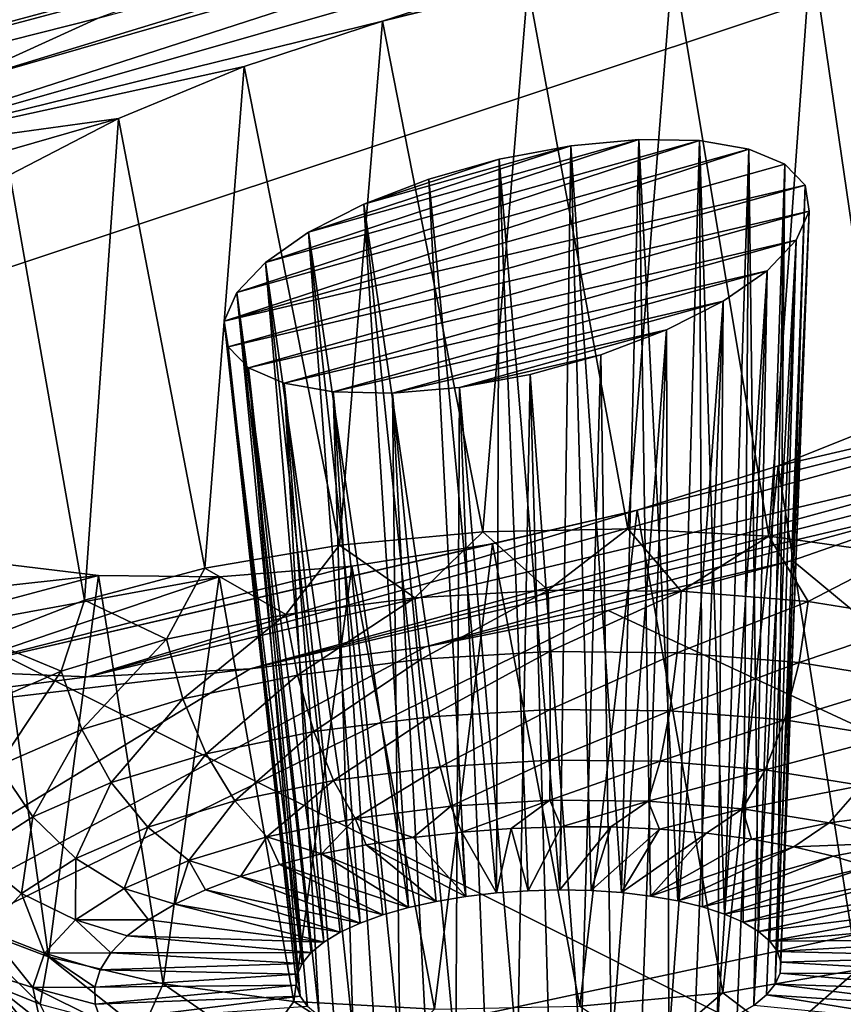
# Model space of a CAD drawing. Header units: metres. Extents: x -92 to 264, y -100 to 50.
# Tile 182 of 256: x 236.85 to 238.54, y -13.37 to -11.34. Entities that reach past the tile are written whole.
import ezdxf

# ---------------------------------------------------------------- set-up
doc = ezdxf.new("R2010")
doc.units = ezdxf.units.M
doc.layers.add('solid_21062050_01', color=7, linetype='CONTINUOUS')

msp = doc.modelspace()

# ---------------------------------------------------------------- linework, layer by layer
at = {"layer": 'solid_21062050_01'}
for points in [[(231.073044, -7.880507, 207.971664), (235.85524, -12.175426, 212.403305), (238.971954, -11.140474, 209.526688)], [(234.390579, -12.001574, 161.706207), (233.610779, -11.057354, 159.083542), (237.687576, -10.178498, 159.212112)], [(237.733078, -11.102748, 161.392746), (234.390579, -12.001574, 161.706207), (237.687576, -10.178498, 159.212112)], [(236.430038, -11.632569, 161.915466), (238.496704, -10.963462, 161.514633), (238.853607, -10.938818, 161.672546)], [(237.593658, -11.346606, 161.894119), (236.430038, -11.632569, 161.915466), (238.853607, -10.938818, 161.672546)], [(237.593658, -11.346606, 161.894119), (238.853607, -10.938818, 161.672546), (239.176483, -10.945356, 161.887024)], [(237.593658, -11.346606, 161.894119), (239.176483, -10.945356, 161.887024), (237.893234, -11.272182, 161.891785)], [(236.69574, -11.482097, 161.702988), (238.496704, -10.963462, 161.514633), (236.430038, -11.632569, 161.915466)], [(236.69574, -11.482097, 161.702988), (238.312973, -10.986842, 161.459976), (238.496704, -10.963462, 161.514633)], [(237.007294, -11.340184, 161.539871), (238.312973, -10.986842, 161.459976), (236.69574, -11.482097, 161.702988)], [(237.733078, -11.102748, 161.392746), (237.356125, -11.212095, 161.434189), (234.390579, -12.001574, 161.706207)], [(238.971954, -11.140474, 209.526688), (235.85524, -12.175426, 212.403305), (243.269592, -15.884867, 214.134537)], [(238.19194, -11.220518, 161.945694), (238.477402, -11.193678, 162.053238), (238.390137, -12.408998, 161.653198)], [(238.477402, -11.193678, 162.053238), (238.659378, -12.445551, 161.779709), (238.390137, -12.408998, 161.653198)], [(238.477402, -11.193678, 162.053238), (238.738098, -11.192534, 162.209427), (238.659378, -12.445551, 161.779709)], [(237.356125, -11.212095, 161.434189), (237.007294, -11.340184, 161.539871), (234.390579, -12.001574, 161.706207)], [(237.893234, -11.272182, 161.891785), (238.19194, -11.220518, 161.945694), (238.099487, -12.393417, 161.581711)], [(238.19194, -11.220518, 161.945694), (238.390137, -12.408998, 161.653198), (238.099487, -12.393417, 161.581711)], [(237.593658, -11.346606, 161.894119), (237.893234, -11.272182, 161.891785), (237.800125, -12.39949, 161.568375)], [(237.893234, -11.272182, 161.891785), (238.099487, -12.393417, 161.581711), (237.800125, -12.39949, 161.568375)], [(237.007294, -11.340184, 161.539871), (236.69574, -11.482097, 161.702988), (234.390579, -12.001574, 161.706207)], [(237.307953, -11.439903, 161.952011), (236.430038, -11.632569, 161.915466), (237.593658, -11.346606, 161.894119)], [(237.307953, -11.439903, 161.952011), (237.593658, -11.346606, 161.894119), (237.505142, -12.426951, 161.61377)], [(237.593658, -11.346606, 161.894119), (237.800125, -12.39949, 161.568375), (237.505142, -12.426951, 161.61377)], [(237.049164, -11.546992, 162.060654), (236.430038, -11.632569, 161.915466), (237.307953, -11.439903, 161.952011)], [(237.049164, -11.546992, 162.060654), (237.307953, -11.439903, 161.952011), (237.227417, -12.474601, 161.715912)], [(237.307953, -11.439903, 161.952011), (237.505142, -12.426951, 161.61377), (237.227417, -12.474601, 161.715912)], [(237.049164, -11.546992, 162.060654), (236.214661, -11.787963, 162.1707), (236.430038, -11.632569, 161.915466)], [(236.824905, -11.663621, 162.214111), (236.214661, -11.787963, 162.1707), (237.049164, -11.546992, 162.060654)], [(236.824905, -11.663621, 162.214111), (237.049164, -11.546992, 162.060654), (236.979095, -12.540355, 161.870346)], [(237.049164, -11.546992, 162.060654), (237.227417, -12.474601, 161.715912), (236.979095, -12.540355, 161.870346)], [(238.246918, -11.592601, 162.879593), (237.293396, -11.906157, 163.077576), (237.352386, -11.843903, 162.959473)], [(238.349136, -11.610121, 162.984726), (237.293396, -11.906157, 163.077576), (238.246918, -11.592601, 162.879593)], [(238.122055, -11.590179, 162.798035), (237.352386, -11.843903, 162.959473), (237.441101, -11.78194, 162.859955)], [(238.246918, -11.592601, 162.879593), (237.352386, -11.843903, 162.959473), (238.122055, -11.590179, 162.798035)], [(238.122055, -11.590179, 162.798035), (237.441101, -11.78194, 162.859955), (237.981659, -11.603233, 162.74527)], [(238.122055, -11.590179, 162.798035), (237.981659, -11.603233, 162.74527), (238.086563, -13.14395, 162.318146)], [(238.122055, -11.590179, 162.798035), (238.086563, -13.14395, 162.318146), (238.146393, -13.15109, 162.343582)], [(238.122055, -11.590179, 162.798035), (238.146393, -13.15109, 162.343582), (238.202271, -13.160969, 162.376083)], [(238.246918, -11.592601, 162.879593), (238.122055, -11.590179, 162.798035), (238.202271, -13.160969, 162.376083)], [(238.246918, -11.592601, 162.879593), (238.202271, -13.160969, 162.376083), (238.25325, -13.173421, 162.415115)], [(238.246918, -11.592601, 162.879593), (238.25325, -13.173421, 162.415115), (238.298462, -13.188231, 162.459991)], [(238.349136, -11.610121, 162.984726), (238.246918, -11.592601, 162.879593), (238.298462, -13.188231, 162.459991)], [(238.349136, -11.610121, 162.984726), (237.267212, -11.965325, 163.207794), (237.293396, -11.906157, 163.077576)], [(238.423248, -11.64156, 163.107086), (237.267212, -11.965325, 163.207794), (238.349136, -11.610121, 162.984726)], [(237.981659, -11.603233, 162.74527), (237.441101, -11.78194, 162.859955), (237.555145, -11.723611, 162.784698)], [(237.981659, -11.603233, 162.74527), (237.555145, -11.723611, 162.784698), (237.834122, -11.631159, 162.724945)], [(237.981659, -11.603233, 162.74527), (237.834122, -11.631159, 162.724945), (237.959213, -13.138336, 162.290131)], [(237.981659, -11.603233, 162.74527), (237.959213, -13.138336, 162.290131), (238.023819, -13.139675, 162.300232)], [(237.981659, -11.603233, 162.74527), (238.023819, -13.139675, 162.300232), (238.086563, -13.14395, 162.318146)], [(238.349136, -11.610121, 162.984726), (238.298462, -13.188231, 162.459991), (238.337112, -13.205149, 162.509964)], [(238.349136, -11.610121, 162.984726), (238.337112, -13.205149, 162.509964), (238.368561, -13.223882, 162.564163)], [(238.423248, -11.64156, 163.107086), (238.349136, -11.610121, 162.984726), (238.368561, -13.223882, 162.564163)], [(237.834122, -11.631159, 162.724945), (237.555145, -11.723611, 162.784698), (237.688736, -11.672226, 162.73851)], [(237.834122, -11.631159, 162.724945), (237.688736, -11.672226, 162.73851), (237.828873, -13.144509, 162.293945)], [(237.834122, -11.631159, 162.724945), (237.828873, -13.144509, 162.293945), (237.89386, -13.139956, 162.288025)], [(237.834122, -11.631159, 162.724945), (237.89386, -13.139956, 162.288025), (237.959213, -13.138336, 162.290131)], [(238.423248, -11.64156, 163.107086), (238.465439, -11.685026, 163.2397), (237.267212, -11.965325, 163.207794)], [(238.423248, -11.64156, 163.107086), (238.368561, -13.223882, 162.564163), (238.392258, -13.244113, 162.621674)], [(238.423248, -11.64156, 163.107086), (238.392258, -13.244113, 162.621674), (238.407806, -13.265494, 162.681503)], [(238.423248, -11.64156, 163.107086), (238.407806, -13.265494, 162.681503), (238.465439, -11.685026, 163.2397)], [(236.824905, -11.663621, 162.214111), (236.979095, -12.540355, 161.870346), (236.771042, -12.621341, 162.070297)], [(237.688736, -11.672226, 162.73851), (237.555145, -11.723611, 162.784698), (237.765381, -13.151917, 162.307785)], [(237.688736, -11.672226, 162.73851), (237.765381, -13.151917, 162.307785), (237.828873, -13.144509, 162.293945)], [(237.267212, -11.965325, 163.207794), (238.465439, -11.685026, 163.2397), (237.275314, -12.018116, 163.342819)], [(238.473511, -11.738112, 163.375275), (237.275314, -12.018116, 163.342819), (238.465439, -11.685026, 163.2397)], [(238.414932, -13.28766, 162.74263), (238.465439, -11.685026, 163.2397), (238.407806, -13.265494, 162.681503)], [(238.473511, -11.738112, 163.375275), (238.465439, -11.685026, 163.2397), (238.414932, -13.28766, 162.74263)], [(237.317352, -12.061541, 163.475082), (237.275314, -12.018116, 163.342819), (238.473511, -11.738112, 163.375275)], [(237.317352, -12.061541, 163.475082), (238.473511, -11.738112, 163.375275), (238.446869, -11.797911, 163.506317)], [(237.555145, -11.723611, 162.784698), (237.441101, -11.78194, 162.859955), (237.647156, -13.174739, 162.358185)], [(237.555145, -11.723611, 162.784698), (237.704453, -13.162051, 162.32933), (237.765381, -13.151917, 162.307785)], [(237.555145, -11.723611, 162.784698), (237.647156, -13.174739, 162.358185), (237.704453, -13.162051, 162.32933)], [(238.473511, -11.738112, 163.375275), (238.413498, -13.310228, 162.804001), (238.403564, -13.332815, 162.864578)], [(238.446869, -11.797911, 163.506317), (238.473511, -11.738112, 163.375275), (238.403564, -13.332815, 162.864578)], [(238.473511, -11.738112, 163.375275), (238.414932, -13.28766, 162.74263), (238.413498, -13.310228, 162.804001)], [(237.317352, -12.061541, 163.475082), (238.446869, -11.797911, 163.506317), (237.390869, -12.093019, 163.596725)], [(237.441101, -11.78194, 162.859955), (237.352386, -11.843903, 162.959473), (237.547241, -13.206866, 162.435776)], [(237.390869, -12.093019, 163.596725), (238.446869, -11.797911, 163.506317), (238.386642, -11.861136, 163.625458)], [(237.441101, -11.78194, 162.859955), (237.594452, -13.189763, 162.393875), (237.647156, -13.174739, 162.358185)], [(237.441101, -11.78194, 162.859955), (237.547241, -13.206866, 162.435776), (237.594452, -13.189763, 162.393875)], [(238.446869, -11.797911, 163.506317), (238.385284, -13.355032, 162.923309), (238.358963, -13.376501, 162.979187)], [(238.386642, -11.861136, 163.625458), (238.446869, -11.797911, 163.506317), (238.358963, -13.376501, 162.979187)], [(238.446869, -11.797911, 163.506317), (238.403564, -13.332815, 162.864578), (238.385284, -13.355032, 162.923309)], [(237.352386, -11.843903, 162.959473), (237.293396, -11.906157, 163.077576), (237.472427, -13.246109, 162.535278)], [(237.352386, -11.843903, 162.959473), (237.506332, -13.225756, 162.483185), (237.547241, -13.206866, 162.435776)], [(237.352386, -11.843903, 162.959473), (237.472427, -13.246109, 162.535278), (237.506332, -13.225756, 162.483185)], [(237.390869, -12.093019, 163.596725), (238.386642, -11.861136, 163.625458), (237.491623, -12.110773, 163.700928)], [(237.491623, -12.110773, 163.700928), (238.386642, -11.861136, 163.625458), (238.295822, -11.924156, 163.725632)], [(238.386642, -11.861136, 163.625458), (238.325058, -13.396854, 163.031281), (238.284164, -13.415744, 163.07869)], [(238.295822, -11.924156, 163.725632), (238.386642, -11.861136, 163.625458), (238.284164, -13.415744, 163.07869)], [(238.386642, -11.861136, 163.625458), (238.358963, -13.376501, 162.979187), (238.325058, -13.396854, 163.031281)], [(237.293396, -11.906157, 163.077576), (237.267212, -11.965325, 163.207794), (237.427826, -13.289795, 162.649902)], [(237.293396, -11.906157, 163.077576), (237.446121, -13.267577, 162.591171), (237.472427, -13.246109, 162.535278)], [(237.293396, -11.906157, 163.077576), (237.427826, -13.289795, 162.649902), (237.446121, -13.267577, 162.591171)], [(237.491623, -12.110773, 163.700928), (238.295822, -11.924156, 163.725632), (237.614212, -12.1138, 163.781937)], [(237.614212, -12.1138, 163.781937), (238.295822, -11.924156, 163.725632), (238.179321, -11.983189, 163.800568)], [(238.179321, -11.983189, 163.800568), (238.295822, -11.924156, 163.725632), (238.18425, -13.447871, 163.156281)], [(238.295822, -11.924156, 163.725632), (238.236954, -13.432847, 163.12059), (238.18425, -13.447871, 163.156281)], [(238.295822, -11.924156, 163.725632), (238.284164, -13.415744, 163.07869), (238.236954, -13.432847, 163.12059)], [(237.267212, -11.965325, 163.207794), (237.417892, -13.312381, 162.710464), (237.427826, -13.289795, 162.649902)], [(237.267212, -11.965325, 163.207794), (237.416473, -13.33495, 162.771835), (237.417892, -13.312381, 162.710464)], [(237.267212, -11.965325, 163.207794), (237.275314, -12.018116, 163.342819), (237.416473, -13.33495, 162.771835)], [(237.614212, -12.1138, 163.781937), (238.179321, -11.983189, 163.800568), (237.752213, -12.101739, 163.835144)], [(237.752213, -12.101739, 163.835144), (238.179321, -11.983189, 163.800568), (238.043945, -12.034566, 163.845337)], [(238.043945, -12.034566, 163.845337), (238.179321, -11.983189, 163.800568), (238.066025, -13.470694, 163.20668)], [(238.179321, -11.983189, 163.800568), (238.126938, -13.460559, 163.185135), (238.066025, -13.470694, 163.20668)], [(238.179321, -11.983189, 163.800568), (238.18425, -13.447871, 163.156281), (238.126938, -13.460559, 163.185135)], [(237.275314, -12.018116, 163.342819), (237.423599, -13.357116, 162.832962), (237.416473, -13.33495, 162.771835)], [(237.317352, -12.061541, 163.475082), (237.423599, -13.357116, 162.832962), (237.275314, -12.018116, 163.342819)], [(236.985046, -12.698703, 164.876785), (239.420929, -12.028771, 164.699982), (239.133514, -12.186901, 164.912842)], [(238.118439, -12.354777, 164.694412), (239.420929, -12.028771, 164.699982), (236.985046, -12.698703, 164.876785)], [(237.752213, -12.101739, 163.835144), (238.043945, -12.034566, 163.845337), (237.898331, -12.074907, 163.856979)], [(237.898331, -12.074907, 163.856979), (238.043945, -12.034566, 163.845337), (238.002518, -13.478101, 163.22052)], [(238.043945, -12.034566, 163.845337), (238.066025, -13.470694, 163.20668), (238.002518, -13.478101, 163.22052)], [(238.409332, -12.26365, 164.645691), (239.420929, -12.028771, 164.699982), (238.118439, -12.354777, 164.694412)], [(238.678665, -12.155545, 164.542847), (239.420929, -12.028771, 164.699982), (238.409332, -12.26365, 164.645691)], [(237.317352, -12.061541, 163.475082), (237.439133, -13.378497, 162.892792), (237.423599, -13.357116, 162.832962)], [(237.317352, -12.061541, 163.475082), (237.462845, -13.398727, 162.950302), (237.439133, -13.378497, 162.892792)], [(237.317352, -12.061541, 163.475082), (237.390869, -12.093019, 163.596725), (237.462845, -13.398727, 162.950302)], [(237.752213, -12.101739, 163.835144), (237.898331, -12.074907, 163.856979), (237.872192, -13.484274, 163.224335)], [(237.898331, -12.074907, 163.856979), (237.937546, -13.482654, 163.226456), (237.872192, -13.484274, 163.224335)], [(237.898331, -12.074907, 163.856979), (238.002518, -13.478101, 163.22052), (237.937546, -13.482654, 163.226456)], [(237.390869, -12.093019, 163.596725), (237.494293, -13.417461, 163.004501), (237.462845, -13.398727, 162.950302)], [(237.390869, -12.093019, 163.596725), (237.532944, -13.434378, 163.054474), (237.494293, -13.417461, 163.004501)], [(237.390869, -12.093019, 163.596725), (237.491623, -12.110773, 163.700928), (237.532944, -13.434378, 163.054474)], [(237.614212, -12.1138, 163.781937), (237.752213, -12.101739, 163.835144), (237.744827, -13.478659, 163.19632)], [(237.752213, -12.101739, 163.835144), (237.807587, -13.482935, 163.214233), (237.744827, -13.478659, 163.19632)], [(237.752213, -12.101739, 163.835144), (237.872192, -13.484274, 163.224335), (237.807587, -13.482935, 163.214233)], [(237.491623, -12.110773, 163.700928), (237.57814, -13.449189, 163.09935), (237.532944, -13.434378, 163.054474)], [(237.491623, -12.110773, 163.700928), (237.62912, -13.46164, 163.138382), (237.57814, -13.449189, 163.09935)], [(237.491623, -12.110773, 163.700928), (237.614212, -12.1138, 163.781937), (237.62912, -13.46164, 163.138382)], [(237.614212, -12.1138, 163.781937), (237.684998, -13.47152, 163.170883), (237.62912, -13.46164, 163.138382)], [(237.614212, -12.1138, 163.781937), (237.744827, -13.478659, 163.19632), (237.684998, -13.47152, 163.170883)], [(238.678665, -12.155545, 164.542847), (238.409332, -12.26365, 164.645691), (238.573029, -13.30313, 164.108536)], [(235.85524, -12.175426, 212.403305), (232.499527, -13.120734, 215.03093), (239.759964, -17.002115, 217.237808)], [(235.85524, -12.175426, 212.403305), (239.759964, -17.002115, 217.237808), (243.269592, -15.884867, 214.134537)], [(236.985046, -12.698703, 164.876785), (239.133514, -12.186901, 164.912842), (237.320526, -12.682285, 165.036667)], [(237.320526, -12.682285, 165.036667), (239.133514, -12.186901, 164.912842), (238.975769, -12.260142, 164.996689)], [(237.320526, -12.682285, 165.036667), (238.975769, -12.260142, 164.996689), (238.801636, -12.332435, 165.068481)], [(238.409332, -12.26365, 164.645691), (238.118439, -12.354777, 164.694412), (238.295303, -13.35078, 164.210678)], [(238.409332, -12.26365, 164.645691), (238.295303, -13.35078, 164.210678), (238.573029, -13.30313, 164.108536)], [(237.320526, -12.682285, 165.036667), (238.801636, -12.332435, 165.068481), (237.682236, -12.636704, 165.141129)], [(237.682236, -12.636704, 165.141129), (238.801636, -12.332435, 165.068481), (238.439041, -12.458991, 165.159851)], [(238.439041, -12.458991, 165.159851), (238.801636, -12.332435, 165.068481), (239.205109, -13.093795, 167.309662)], [(238.118439, -12.354777, 164.694412), (236.985046, -12.698703, 164.876785), (236.68248, -12.686678, 164.666977)], [(238.118439, -12.354777, 164.694412), (236.68248, -12.686678, 164.666977), (237.820541, -12.424618, 164.687164)], [(238.118439, -12.354777, 164.694412), (237.820541, -12.424618, 164.687164), (238.00032, -13.378241, 164.256073)], [(238.118439, -12.354777, 164.694412), (238.00032, -13.378241, 164.256073), (238.295303, -13.35078, 164.210678)], [(237.659882, -12.535884, 161.563965), (237.505142, -12.426951, 161.61377), (237.800125, -12.39949, 161.568375)], [(237.935074, -12.519733, 161.547424), (237.659882, -12.535884, 161.563965), (237.800125, -12.39949, 161.568375)], [(237.935074, -12.519733, 161.547424), (237.800125, -12.39949, 161.568375), (238.099487, -12.393417, 161.581711)], [(238.209091, -12.522264, 161.58168), (237.935074, -12.519733, 161.547424), (238.099487, -12.393417, 161.581711)], [(238.209091, -12.522264, 161.58168), (238.099487, -12.393417, 161.581711), (238.390137, -12.408998, 161.653198)], [(237.820541, -12.424618, 164.687164), (236.68248, -12.686678, 164.666977), (237.529984, -12.47069, 164.626328)], [(237.394089, -12.570095, 161.630676), (237.227417, -12.474601, 161.715912), (237.505142, -12.426951, 161.61377)], [(237.659882, -12.535884, 161.563965), (237.394089, -12.570095, 161.630676), (237.505142, -12.426951, 161.61377)], [(237.820541, -12.424618, 164.687164), (237.529984, -12.47069, 164.626328), (237.700958, -13.384314, 164.242737)], [(237.820541, -12.424618, 164.687164), (237.700958, -13.384314, 164.242737), (238.00032, -13.378241, 164.256073)], [(238.47142, -12.543376, 161.665405), (238.209091, -12.522264, 161.58168), (238.390137, -12.408998, 161.653198)], [(238.47142, -12.543376, 161.665405), (238.390137, -12.408998, 161.653198), (238.659378, -12.445551, 161.779709)], [(238.711945, -12.582261, 161.79541), (238.47142, -12.543376, 161.665405), (238.659378, -12.445551, 161.779709)], [(237.007614, -12.490089, 164.36203), (236.202087, -12.578279, 164.114349), (236.791061, -12.463926, 164.168503)], [(236.791061, -12.463926, 164.168503), (236.712433, -13.203393, 163.650909), (236.904999, -13.276252, 163.868729)], [(237.007614, -12.490089, 164.36203), (236.791061, -12.463926, 164.168503), (236.904999, -13.276252, 163.868729)], [(237.682236, -12.636704, 165.141129), (238.439041, -12.458991, 165.159851), (238.058823, -12.562053, 165.183838)], [(238.058823, -12.562053, 165.183838), (238.439041, -12.458991, 165.159851), (239.205109, -13.093795, 167.309662)], [(237.529984, -12.47069, 164.626328), (236.68248, -12.686678, 164.666977), (237.256348, -12.492478, 164.516342)], [(237.147903, -12.621052, 161.74498), (236.979095, -12.540355, 161.870346), (237.227417, -12.474601, 161.715912)], [(237.394089, -12.570095, 161.630676), (237.147903, -12.621052, 161.74498), (237.227417, -12.474601, 161.715912)], [(237.529984, -12.47069, 164.626328), (237.256348, -12.492478, 164.516342), (237.410309, -13.368732, 164.171249)], [(237.529984, -12.47069, 164.626328), (237.410309, -13.368732, 164.171249), (237.700958, -13.384314, 164.242737)], [(237.007614, -12.490089, 164.36203), (236.420044, -12.646525, 164.412018), (236.202087, -12.578279, 164.114349)], [(237.256348, -12.492478, 164.516342), (236.420044, -12.646525, 164.412018), (237.007614, -12.490089, 164.36203)], [(237.256348, -12.492478, 164.516342), (236.68248, -12.686678, 164.666977), (236.420044, -12.646525, 164.412018)], [(237.007614, -12.490089, 164.36203), (236.904999, -13.276252, 163.868729), (237.141068, -13.33218, 164.044739)], [(237.256348, -12.492478, 164.516342), (237.007614, -12.490089, 164.36203), (237.141068, -13.33218, 164.044739)], [(237.256348, -12.492478, 164.516342), (237.141068, -13.33218, 164.044739), (237.410309, -13.368732, 164.171249)], [(237.673538, -12.662329, 161.576218), (237.659882, -12.535884, 161.563965), (237.935074, -12.519733, 161.547424)], [(237.673538, -12.662329, 161.576218), (237.935074, -12.519733, 161.547424), (237.937805, -12.646818, 161.560333)], [(237.937805, -12.646818, 161.560333), (237.935074, -12.519733, 161.547424), (238.209091, -12.522264, 161.58168)], [(237.937805, -12.646818, 161.560333), (238.209091, -12.522264, 161.58168), (238.200958, -12.649248, 161.593231)], [(238.200958, -12.649248, 161.593231), (238.209091, -12.522264, 161.58168), (238.47142, -12.543376, 161.665405)], [(236.930801, -12.686794, 161.902496), (236.771042, -12.621341, 162.070297), (236.979095, -12.540355, 161.870346)], [(237.147903, -12.621052, 161.74498), (236.930801, -12.686794, 161.902496), (236.979095, -12.540355, 161.870346)], [(237.418289, -12.695182, 161.640289), (237.394089, -12.570095, 161.630676), (237.659882, -12.535884, 161.563965)], [(237.418289, -12.695182, 161.640289), (237.659882, -12.535884, 161.563965), (237.673538, -12.662329, 161.576218)], [(238.200958, -12.649248, 161.593231), (238.47142, -12.543376, 161.665405), (238.452866, -12.669523, 161.673645)], [(238.452866, -12.669523, 161.673645), (238.47142, -12.543376, 161.665405), (238.711945, -12.582261, 161.79541)], [(238.058823, -12.562053, 165.183838), (239.205109, -13.093795, 167.309662), (235.254242, -13.938909, 167.087372)], [(237.682236, -12.636704, 165.141129), (238.058823, -12.562053, 165.183838), (235.254242, -13.938909, 167.087372)], [(237.181885, -12.744116, 161.750061), (237.147903, -12.621052, 161.74498), (237.394089, -12.570095, 161.630676)], [(237.181885, -12.744116, 161.750061), (237.394089, -12.570095, 161.630676), (237.418289, -12.695182, 161.640289)], [(238.452866, -12.669523, 161.673645), (238.711945, -12.582261, 161.79541), (238.683853, -12.706865, 161.798477)], [(236.930801, -12.686794, 161.902496), (236.751114, -12.764798, 162.097168), (236.771042, -12.621341, 162.070297)], [(236.973389, -12.80725, 161.901321), (236.930801, -12.686794, 161.902496), (237.147903, -12.621052, 161.74498)], [(236.973389, -12.80725, 161.901321), (237.147903, -12.621052, 161.74498), (237.181885, -12.744116, 161.750061)], [(237.320526, -12.682285, 165.036667), (237.682236, -12.636704, 165.141129), (235.254242, -13.938909, 167.087372)], [(237.673538, -12.662329, 161.576218), (237.937805, -12.646818, 161.560333), (237.691315, -12.781063, 161.619934)], [(237.937805, -12.646818, 161.560333), (237.939346, -12.766507, 161.605026), (237.691315, -12.781063, 161.619934)], [(237.937805, -12.646818, 161.560333), (238.200958, -12.649248, 161.593231), (237.939346, -12.766507, 161.605026)], [(238.200958, -12.649248, 161.593231), (238.18631, -12.768787, 161.635895), (237.939346, -12.766507, 161.605026)], [(238.200958, -12.649248, 161.593231), (238.452866, -12.669523, 161.673645), (238.18631, -12.768787, 161.635895)], [(237.418289, -12.695182, 161.640289), (237.673538, -12.662329, 161.576218), (237.451767, -12.811896, 161.680054)], [(237.673538, -12.662329, 161.576218), (237.691315, -12.781063, 161.619934), (237.451767, -12.811896, 161.680054)], [(238.452866, -12.669523, 161.673645), (238.422714, -12.787815, 161.711365), (238.18631, -12.768787, 161.635895)], [(238.452866, -12.669523, 161.673645), (238.683853, -12.706865, 161.798477), (238.422714, -12.787815, 161.711365)], [(237.320526, -12.682285, 165.036667), (235.254242, -13.938909, 167.087372), (234.939636, -12.964245, 164.380142)], [(236.985046, -12.698703, 164.876785), (237.320526, -12.682285, 165.036667), (234.939636, -12.964245, 164.380142)], [(236.68248, -12.686678, 164.666977), (236.985046, -12.698703, 164.876785), (234.939636, -12.964245, 164.380142)], [(236.800842, -12.882158, 162.088257), (236.751114, -12.764798, 162.097168), (236.930801, -12.686794, 161.902496)], [(236.800842, -12.882158, 162.088257), (236.930801, -12.686794, 161.902496), (236.973389, -12.80725, 161.901321)], [(237.181885, -12.744116, 161.750061), (237.418289, -12.695182, 161.640289), (237.229904, -12.857821, 161.783081)], [(237.418289, -12.695182, 161.640289), (237.451767, -12.811896, 161.680054), (237.229904, -12.857821, 161.783081)], [(238.683853, -12.706865, 161.798477), (238.639496, -12.822861, 161.828522), (238.422714, -12.787815, 161.711365)], [(236.973389, -12.80725, 161.901321), (237.181885, -12.744116, 161.750061), (237.034225, -12.917072, 161.925034)], [(237.181885, -12.744116, 161.750061), (237.229904, -12.857821, 161.783081), (237.034225, -12.917072, 161.925034)], [(237.691315, -12.781063, 161.619934), (237.939346, -12.766507, 161.605026), (237.712067, -12.884336, 161.692245)], [(237.939346, -12.766507, 161.605026), (237.93956, -12.870984, 161.678574), (237.712067, -12.884336, 161.692245)], [(237.939346, -12.766507, 161.605026), (238.18631, -12.768787, 161.635895), (237.93956, -12.870984, 161.678574)], [(238.18631, -12.768787, 161.635895), (238.166092, -12.873075, 161.706894), (237.93956, -12.870984, 161.678574)], [(238.18631, -12.768787, 161.635895), (238.422714, -12.787815, 161.711365), (238.166092, -12.873075, 161.706894)], [(237.451767, -12.811896, 161.680054), (237.691315, -12.781063, 161.619934), (237.492325, -12.912617, 161.747391)], [(237.691315, -12.781063, 161.619934), (237.712067, -12.884336, 161.692245), (237.492325, -12.912617, 161.747391)], [(238.422714, -12.787815, 161.711365), (238.382935, -12.890529, 161.776108), (238.166092, -12.873075, 161.706894)], [(238.422714, -12.787815, 161.711365), (238.639496, -12.822861, 161.828522), (238.382935, -12.890529, 161.776108)], [(236.800842, -12.882158, 162.088257), (236.973389, -12.80725, 161.901321), (236.872284, -12.987373, 162.100479)], [(236.973389, -12.80725, 161.901321), (237.034225, -12.917072, 161.925034), (236.872284, -12.987373, 162.100479)], [(237.229904, -12.857821, 161.783081), (237.451767, -12.811896, 161.680054), (237.288818, -12.954741, 161.841888)], [(237.451767, -12.811896, 161.680054), (237.492325, -12.912617, 161.747391), (237.288818, -12.954741, 161.841888)], [(238.639496, -12.822861, 161.828522), (238.581787, -12.922674, 161.883575), (238.382935, -12.890529, 161.776108)], [(237.034225, -12.917072, 161.925034), (237.229904, -12.857821, 161.783081), (237.109344, -13.00909, 161.972107)], [(237.229904, -12.857821, 161.783081), (237.288818, -12.954741, 161.841888), (237.109344, -13.00909, 161.972107)], [(237.712067, -12.884336, 161.692245), (237.93956, -12.870984, 161.678574), (237.734406, -12.965402, 161.788437)], [(237.93956, -12.870984, 161.678574), (237.938461, -12.953426, 161.776169), (237.734406, -12.965402, 161.788437)], [(237.93956, -12.870984, 161.678574), (238.166092, -12.873075, 161.706894), (237.938461, -12.953426, 161.776169)], [(238.166092, -12.873075, 161.706894), (238.141632, -12.955301, 161.801575), (237.938461, -12.953426, 161.776169)], [(238.166092, -12.873075, 161.706894), (238.382935, -12.890529, 161.776108), (238.141632, -12.955301, 161.801575)], [(236.800842, -12.882158, 162.088257), (236.872284, -12.987373, 162.100479), (236.75029, -13.066023, 162.302673)], [(237.492325, -12.912617, 161.747391), (237.712067, -12.884336, 161.692245), (237.537338, -12.990767, 161.837906)], [(237.712067, -12.884336, 161.692245), (237.734406, -12.965402, 161.788437), (237.537338, -12.990767, 161.837906)], [(238.382935, -12.890529, 161.776108), (238.336136, -12.970956, 161.863663), (238.141632, -12.955301, 161.801575)], [(238.382935, -12.890529, 161.776108), (238.581787, -12.922674, 161.883575), (238.336136, -12.970956, 161.863663)], [(237.288818, -12.954741, 161.841888), (237.492325, -12.912617, 161.747391), (237.354797, -13.028549, 161.922653)], [(237.492325, -12.912617, 161.747391), (237.537338, -12.990767, 161.837906), (237.354797, -13.028549, 161.922653)], [(236.872284, -12.987373, 162.100479), (237.034225, -12.917072, 161.925034), (236.9608, -13.073574, 162.133041)], [(237.034225, -12.917072, 161.925034), (237.109344, -13.00909, 161.972107), (236.9608, -13.073574, 162.133041)], [(238.581787, -12.922674, 161.883575), (238.514465, -12.999788, 161.960052), (238.336136, -12.970956, 161.863663)], [(238.581787, -12.922674, 161.883575), (238.754974, -12.968277, 162.025162), (238.514465, -12.999788, 161.960052)], [(237.109344, -13.00909, 161.972107), (237.288818, -12.954741, 161.841888), (237.193832, -13.077295, 162.039459)], [(237.288818, -12.954741, 161.841888), (237.354797, -13.028549, 161.922653), (237.193832, -13.077295, 162.039459)], [(237.734406, -12.965402, 161.788437), (237.938461, -12.953426, 161.776169), (237.756882, -13.018929, 161.902115)], [(237.938461, -12.953426, 161.776169), (237.858994, -13.011441, 161.891907), (237.756882, -13.018929, 161.902115)], [(237.938461, -12.953426, 161.776169), (237.961807, -13.007897, 161.892517), (237.858994, -13.011441, 161.891907)], [(237.938461, -12.953426, 161.776169), (238.141632, -12.955301, 161.801575), (237.961807, -13.007897, 161.892517)], [(238.141632, -12.955301, 161.801575), (238.064056, -13.008341, 161.903931), (237.961807, -13.007897, 161.892517)], [(238.141632, -12.955301, 161.801575), (238.164444, -13.012766, 161.92601), (238.064056, -13.008341, 161.903931)], [(238.141632, -12.955301, 161.801575), (238.336136, -12.970956, 161.863663), (238.164444, -13.012766, 161.92601)], [(237.537338, -12.990767, 161.837906), (237.734406, -12.965402, 161.788437), (237.656784, -13.030265, 161.923019)], [(237.734406, -12.965402, 161.788437), (237.756882, -13.018929, 161.902115), (237.656784, -13.030265, 161.923019)], [(238.336136, -12.970956, 161.863663), (238.261703, -13.021118, 161.958481), (238.164444, -13.012766, 161.92601)], [(238.336136, -12.970956, 161.863663), (238.35463, -13.033291, 162.000946), (238.261703, -13.021118, 161.958481)], [(238.336136, -12.970956, 161.863663), (238.514465, -12.999788, 161.960052), (238.35463, -13.033291, 162.000946)], [(238.754974, -12.968277, 162.025162), (238.669815, -13.040689, 162.087036), (238.514465, -12.999788, 161.960052)], [(236.75029, -13.066023, 162.302673), (236.872284, -12.987373, 162.100479), (236.848907, -13.145716, 162.318497)], [(236.872284, -12.987373, 162.100479), (236.9608, -13.073574, 162.133041), (236.848907, -13.145716, 162.318497)], [(237.354797, -13.028549, 161.922653), (237.537338, -12.990767, 161.837906), (237.46759, -13.063867, 161.995712)], [(237.537338, -12.990767, 161.837906), (237.559952, -13.045307, 161.954361), (237.46759, -13.063867, 161.995712)], [(237.537338, -12.990767, 161.837906), (237.656784, -13.030265, 161.923019), (237.559952, -13.045307, 161.954361)], [(236.9608, -13.073574, 162.133041), (237.109344, -13.00909, 161.972107), (237.060593, -13.135132, 162.183792)], [(237.109344, -13.00909, 161.972107), (237.193832, -13.077295, 162.039459), (237.060593, -13.135132, 162.183792)], [(237.858994, -13.011441, 161.891907), (237.828873, -13.144509, 162.293945), (237.756882, -13.018929, 161.902115)], [(237.858994, -13.011441, 161.891907), (237.89386, -13.139956, 162.288025), (237.828873, -13.144509, 162.293945)], [(237.961807, -13.007897, 161.892517), (237.89386, -13.139956, 162.288025), (237.858994, -13.011441, 161.891907)], [(237.961807, -13.007897, 161.892517), (237.959213, -13.138336, 162.290131), (237.89386, -13.139956, 162.288025)], [(238.064056, -13.008341, 161.903931), (237.959213, -13.138336, 162.290131), (237.961807, -13.007897, 161.892517)], [(238.064056, -13.008341, 161.903931), (238.023819, -13.139675, 162.300232), (237.959213, -13.138336, 162.290131)], [(238.164444, -13.012766, 161.92601), (238.023819, -13.139675, 162.300232), (238.064056, -13.008341, 161.903931)], [(238.164444, -13.012766, 161.92601), (238.086563, -13.14395, 162.318146), (238.023819, -13.139675, 162.300232)], [(238.261703, -13.021118, 161.958481), (238.086563, -13.14395, 162.318146), (238.164444, -13.012766, 161.92601)], [(238.514465, -12.999788, 161.960052), (238.442032, -13.049131, 162.052841), (238.35463, -13.033291, 162.000946)], [(238.514465, -12.999788, 161.960052), (238.669815, -13.040689, 162.087036), (238.442032, -13.049131, 162.052841)], [(237.193832, -13.077295, 162.039459), (237.354797, -13.028549, 161.922653), (237.300903, -13.110561, 162.106354)], [(237.354797, -13.028549, 161.922653), (237.38089, -13.08571, 162.0466), (237.300903, -13.110561, 162.106354)], [(237.354797, -13.028549, 161.922653), (237.46759, -13.063867, 161.995712), (237.38089, -13.08571, 162.0466)], [(237.656784, -13.030265, 161.923019), (237.765381, -13.151917, 162.307785), (237.559952, -13.045307, 161.954361)], [(237.756882, -13.018929, 161.902115), (237.765381, -13.151917, 162.307785), (237.656784, -13.030265, 161.923019)], [(237.756882, -13.018929, 161.902115), (237.828873, -13.144509, 162.293945), (237.765381, -13.151917, 162.307785)], [(238.261703, -13.021118, 161.958481), (238.146393, -13.15109, 162.343582), (238.086563, -13.14395, 162.318146)], [(238.35463, -13.033291, 162.000946), (238.146393, -13.15109, 162.343582), (238.261703, -13.021118, 161.958481)], [(238.442032, -13.049131, 162.052841), (238.146393, -13.15109, 162.343582), (238.35463, -13.033291, 162.000946)], [(237.559952, -13.045307, 161.954361), (237.704453, -13.162051, 162.32933), (237.46759, -13.063867, 161.995712)], [(237.559952, -13.045307, 161.954361), (237.765381, -13.151917, 162.307785), (237.704453, -13.162051, 162.32933)], [(238.442032, -13.049131, 162.052841), (238.202271, -13.160969, 162.376083), (238.146393, -13.15109, 162.343582)], [(238.522827, -13.068441, 162.113541), (238.202271, -13.160969, 162.376083), (238.442032, -13.049131, 162.052841)], [(238.669815, -13.040689, 162.087036), (238.522827, -13.068441, 162.113541), (238.442032, -13.049131, 162.052841)], [(238.669815, -13.040689, 162.087036), (238.595993, -13.090978, 162.182281), (238.522827, -13.068441, 162.113541)], [(236.75029, -13.066023, 162.302673), (236.848907, -13.145716, 162.318497), (236.777939, -13.222743, 162.521362)], [(236.848907, -13.145716, 162.318497), (236.9608, -13.073574, 162.133041), (236.960236, -13.199836, 162.350128)], [(236.9608, -13.073574, 162.133041), (237.060593, -13.135132, 162.183792), (236.960236, -13.199836, 162.350128)], [(237.060593, -13.135132, 162.183792), (237.193832, -13.077295, 162.039459), (237.165054, -13.168008, 162.249359)], [(237.193832, -13.077295, 162.039459), (237.228653, -13.138109, 162.174225), (237.165054, -13.168008, 162.249359)], [(237.193832, -13.077295, 162.039459), (237.300903, -13.110561, 162.106354), (237.228653, -13.138109, 162.174225)], [(237.46759, -13.063867, 161.995712), (237.647156, -13.174739, 162.358185), (237.38089, -13.08571, 162.0466)], [(237.46759, -13.063867, 161.995712), (237.704453, -13.162051, 162.32933), (237.647156, -13.174739, 162.358185)], [(238.522827, -13.068441, 162.113541), (238.25325, -13.173421, 162.415115), (238.202271, -13.160969, 162.376083)], [(238.595993, -13.090978, 162.182281), (238.25325, -13.173421, 162.415115), (238.522827, -13.068441, 162.113541)], [(235.254242, -13.938909, 167.087372), (239.205109, -13.093795, 167.309662), (239.283218, -13.932494, 169.639236)], [(237.38089, -13.08571, 162.0466), (237.594452, -13.189763, 162.393875), (237.300903, -13.110561, 162.106354)], [(237.38089, -13.08571, 162.0466), (237.647156, -13.174739, 162.358185), (237.594452, -13.189763, 162.393875)], [(238.595993, -13.090978, 162.182281), (238.298462, -13.188231, 162.459991), (238.25325, -13.173421, 162.415115)], [(238.660614, -13.116457, 162.258179), (238.298462, -13.188231, 162.459991), (238.595993, -13.090978, 162.182281)], [(237.300903, -13.110561, 162.106354), (237.547241, -13.206866, 162.435776), (237.228653, -13.138109, 162.174225)], [(237.300903, -13.110561, 162.106354), (237.594452, -13.189763, 162.393875), (237.547241, -13.206866, 162.435776)], [(238.660614, -13.116457, 162.258179), (238.337112, -13.205149, 162.509964), (238.298462, -13.188231, 162.459991)], [(238.715866, -13.144558, 162.340286), (238.337112, -13.205149, 162.509964), (238.660614, -13.116457, 162.258179)], [(232.499527, -13.120734, 215.03093), (235.999741, -18.021542, 220.069366), (239.759964, -17.002115, 217.237808)], [(236.960236, -13.199836, 162.350128), (237.060593, -13.135132, 162.183792), (237.110901, -13.199881, 162.330826)], [(237.060593, -13.135132, 162.183792), (237.165054, -13.168008, 162.249359), (237.110901, -13.199881, 162.330826)], [(237.228653, -13.138109, 162.174225), (237.506332, -13.225756, 162.483185), (237.165054, -13.168008, 162.249359)], [(237.228653, -13.138109, 162.174225), (237.547241, -13.206866, 162.435776), (237.506332, -13.225756, 162.483185)], [(236.777939, -13.222743, 162.521362), (236.848907, -13.145716, 162.318497), (236.896591, -13.268923, 162.532074)], [(236.848907, -13.145716, 162.318497), (236.960236, -13.199836, 162.350128), (236.896591, -13.268923, 162.532074)], [(238.715866, -13.144558, 162.340286), (238.368561, -13.223882, 162.564163), (238.337112, -13.205149, 162.509964)], [(238.761078, -13.174929, 162.427582), (238.368561, -13.223882, 162.564163), (238.715866, -13.144558, 162.340286)], [(237.165054, -13.168008, 162.249359), (237.472427, -13.246109, 162.535278), (237.110901, -13.199881, 162.330826)], [(237.165054, -13.168008, 162.249359), (237.506332, -13.225756, 162.483185), (237.472427, -13.246109, 162.535278)], [(238.761078, -13.174929, 162.427582), (238.392258, -13.244113, 162.621674), (238.368561, -13.223882, 162.564163)], [(238.795639, -13.207186, 162.518951), (238.392258, -13.244113, 162.621674), (238.761078, -13.174929, 162.427582)], [(236.896591, -13.268923, 162.532074), (236.960236, -13.199836, 162.350128), (237.033539, -13.267924, 162.508575)], [(236.960236, -13.199836, 162.350128), (237.066879, -13.233326, 162.417603), (237.033539, -13.267924, 162.508575)], [(236.960236, -13.199836, 162.350128), (237.110901, -13.199881, 162.330826), (237.066879, -13.233326, 162.417603)], [(237.110901, -13.199881, 162.330826), (237.472427, -13.246109, 162.535278), (237.066879, -13.233326, 162.417603)], [(236.887573, -13.374247, 163.771927), (236.904999, -13.276252, 163.868729), (236.712433, -13.203393, 163.650909)], [(236.717148, -13.304926, 163.565964), (236.887573, -13.374247, 163.771927), (236.712433, -13.203393, 163.650909)], [(238.795639, -13.207186, 162.518951), (238.819168, -13.240924, 162.613251), (238.392258, -13.244113, 162.621674)], [(236.750656, -13.301695, 162.733826), (236.777939, -13.222743, 162.521362), (236.872116, -13.339735, 162.722641)], [(236.777939, -13.222743, 162.521362), (236.896591, -13.268923, 162.532074), (236.872116, -13.339735, 162.722641)], [(237.066879, -13.233326, 162.417603), (237.446121, -13.267577, 162.591171), (237.033539, -13.267924, 162.508575)], [(237.066879, -13.233326, 162.417603), (237.472427, -13.246109, 162.535278), (237.446121, -13.267577, 162.591171)], [(238.819168, -13.240924, 162.613251), (238.407806, -13.265494, 162.681503), (238.392258, -13.244113, 162.621674)], [(238.819168, -13.240924, 162.613251), (238.831314, -13.27572, 162.709305), (238.407806, -13.265494, 162.681503)], [(236.872116, -13.339735, 162.722641), (236.896591, -13.268923, 162.532074), (237.000427, -13.33883, 162.698532)], [(236.887573, -13.374247, 163.771927), (237.097076, -13.42941, 163.943192), (236.904999, -13.276252, 163.868729)], [(236.896591, -13.268923, 162.532074), (237.033539, -13.267924, 162.508575), (237.011292, -13.303241, 162.6026)], [(236.896591, -13.268923, 162.532074), (237.011292, -13.303241, 162.6026), (237.000427, -13.33883, 162.698532)], [(237.097076, -13.42941, 163.943192), (237.141068, -13.33218, 164.044739), (236.904999, -13.276252, 163.868729)], [(237.033539, -13.267924, 162.508575), (237.427826, -13.289795, 162.649902), (237.011292, -13.303241, 162.6026)], [(237.033539, -13.267924, 162.508575), (237.446121, -13.267577, 162.591171), (237.427826, -13.289795, 162.649902)], [(238.831314, -13.27572, 162.709305), (238.414932, -13.28766, 162.74263), (238.407806, -13.265494, 162.681503)], [(238.831314, -13.27572, 162.709305), (238.83197, -13.311135, 162.805908), (238.414932, -13.28766, 162.74263)], [(236.750656, -13.301695, 162.733826), (236.887741, -13.409554, 162.914505), (236.768082, -13.379538, 162.947739)], [(236.750656, -13.301695, 162.733826), (236.872116, -13.339735, 162.722641), (236.887741, -13.409554, 162.914505)], [(237.011292, -13.303241, 162.6026), (237.427826, -13.289795, 162.649902), (237.417892, -13.312381, 162.710464)], [(238.83197, -13.311135, 162.805908), (238.413498, -13.310228, 162.804001), (238.414932, -13.28766, 162.74263)], [(236.931885, -13.467421, 163.696564), (236.887573, -13.374247, 163.771927), (236.717148, -13.304926, 163.565964)], [(236.931885, -13.467421, 163.696564), (236.717148, -13.304926, 163.565964), (236.768219, -13.40085, 163.498779)], [(237.011292, -13.303241, 162.6026), (237.417892, -13.312381, 162.710464), (237.000427, -13.33883, 162.698532)], [(237.000427, -13.33883, 162.698532), (237.417892, -13.312381, 162.710464), (237.416473, -13.33495, 162.771835)], [(238.414932, -13.441576, 164.107941), (238.573029, -13.30313, 164.108536), (238.295303, -13.35078, 164.210678)], [(238.821106, -13.346725, 162.901825), (238.403564, -13.332815, 162.864578), (238.413498, -13.310228, 162.804001)], [(238.83197, -13.311135, 162.805908), (238.821106, -13.346725, 162.901825), (238.413498, -13.310228, 162.804001)], [(238.414932, -13.441576, 164.107941), (238.661118, -13.390619, 163.993622), (238.573029, -13.30313, 164.108536)], [(236.872116, -13.339735, 162.722641), (237.000427, -13.33883, 162.698532), (237.001083, -13.374245, 162.79512)], [(236.872116, -13.339735, 162.722641), (237.013245, -13.40904, 162.891174), (236.887741, -13.409554, 162.914505)], [(236.872116, -13.339735, 162.722641), (237.001083, -13.374245, 162.79512), (237.013245, -13.40904, 162.891174)], [(237.000427, -13.33883, 162.698532), (237.416473, -13.33495, 162.771835), (237.001083, -13.374245, 162.79512)], [(237.001083, -13.374245, 162.79512), (237.416473, -13.33495, 162.771835), (237.423599, -13.357116, 162.832962)], [(237.097076, -13.42941, 163.943192), (237.337601, -13.468295, 164.073196), (237.141068, -13.33218, 164.044739)], [(237.337601, -13.468295, 164.073196), (237.410309, -13.368732, 164.171249), (237.141068, -13.33218, 164.044739)], [(238.798859, -13.38204, 162.995865), (238.385284, -13.355032, 162.923309), (238.403564, -13.332815, 162.864578)], [(238.821106, -13.346725, 162.901825), (238.798859, -13.38204, 162.995865), (238.403564, -13.332815, 162.864578)], [(237.001083, -13.374245, 162.79512), (237.423599, -13.357116, 162.832962), (237.013245, -13.40904, 162.891174)], [(237.013245, -13.40904, 162.891174), (237.423599, -13.357116, 162.832962), (237.439133, -13.378497, 162.892792)], [(238.149139, -13.475786, 164.174652), (238.295303, -13.35078, 164.210678), (238.00032, -13.378241, 164.256073)], [(238.149139, -13.475786, 164.174652), (238.414932, -13.441576, 164.107941), (238.295303, -13.35078, 164.210678)], [(238.765518, -13.416638, 163.086838), (238.358963, -13.376501, 162.979187), (238.385284, -13.355032, 162.923309)], [(238.798859, -13.38204, 162.995865), (238.765518, -13.416638, 163.086838), (238.385284, -13.355032, 162.923309)], [(237.337601, -13.468295, 164.073196), (237.599915, -13.489408, 164.156937), (237.410309, -13.368732, 164.171249)], [(237.599915, -13.489408, 164.156937), (237.700958, -13.384314, 164.242737), (237.410309, -13.368732, 164.171249)]]:
    msp.add_3dface(points, dxfattribs=at)

doc.saveas('drawing.dxf')
